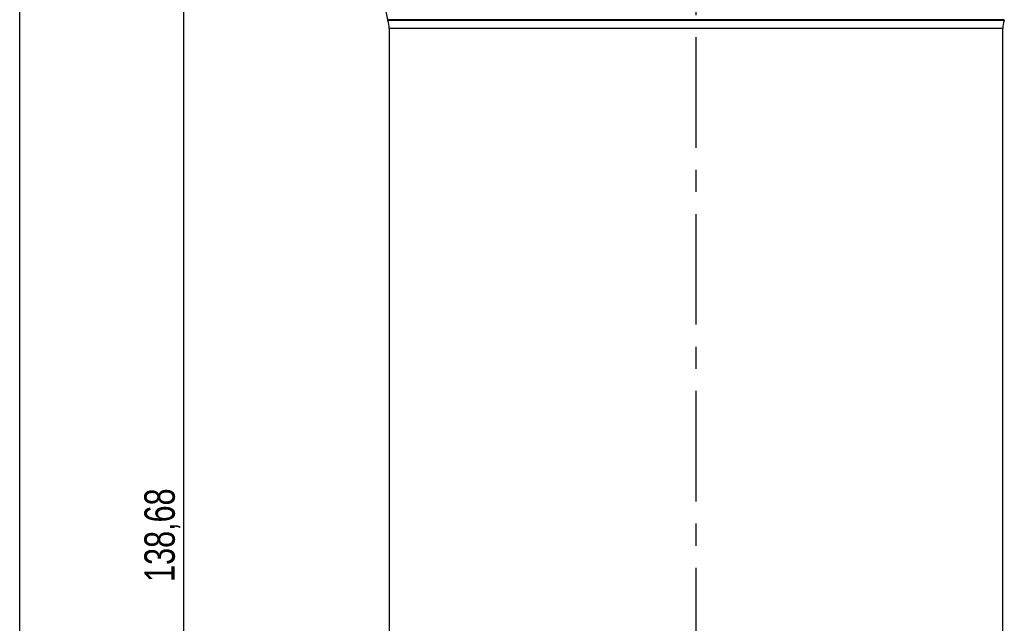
# Model space of a CAD drawing. Header units: millimetres. Extents: x 8 to 586, y 8 to 412.
# Tile 11 of 58: x 8 to 121, y 221 to 290. Entities that reach past the tile are written whole.
import ezdxf

# ---------------------------------------------------------------- set-up
doc = ezdxf.new("R2010")
doc.units = ezdxf.units.MM
doc.linetypes.add('CENTERX2', pattern=[20.32, 12.7, -2.54, 2.54, -2.54])
for name, color, linetype in [('CENTERLINE', 4, 'CENTERX2'), ('DETAIL', 3, 'Continuous'), ('DIMENSIONS', 2, 'Continuous')]:
    doc.layers.add(name, color=color, linetype=linetype)
doc.layers.add('OUTLINE', color=7, linetype='Continuous', lineweight=25)
doc.styles.add('SLDTEXTSTYLE0', font='TXT', dxfattribs={"width": 0.75})
doc.dimstyles.new('SLDDIMSTYLE6', dxfattribs={"dimtxt": 3.5, "dimasz": 2, "dimexe": 0, "dimexo": 0.0625, "dimgap": 0.875, "dimtad": 1, "dimrnd": 1e-09, "dimzin": 12, "dimdsep": 46, "dimtxsty": 'SLDTEXTSTYLE0', "dimsah": 1, "dimcen": 0.09, "dimadec": 0, "dimazin": 3, "dimtfac": 1, "dimtofl": 0, "dimtmove": 0, "dimatfit": 3, "dimfxl": 0, "dimfrac": 2, "dimtolj": 1, "dimtzin": 12, "dimarcsym": 0})

# ---------------------------------------------------------------- blocks, each defined once
blk = doc.blocks.new('_D_49')
at = {"layer": 'DIMENSIONS'}
for p, q in [((85.01, 302.25), (24.84, 302.25)), ((26.84, 302.25), (26.84, 163.57)), ((50.73, 163.57), (24.84, 163.57))]:
    blk.add_line(p, q, dxfattribs=at)
for points in [[(26.84, 302.25), (26.34, 300.25), (27.34, 300.25)], [(26.84, 163.57), (27.34, 165.57), (26.34, 165.57)]]:
    blk.add_solid(points, dxfattribs=at)
at = {"layer": 'DIMENSIONS', "insert": (22.33, 225.8), "char_height": 3.5, "attachment_point": 1, "rotation": 90, "style": 'SLDTEXTSTYLE0'}
blk.add_mtext('138,68', dxfattribs=at)

msp = doc.modelspace()

# ---------------------------------------------------------------- linework, layer by layer
at = {"layer": 'CENTERLINE'}
msp.add_line((85.74983, 389.97839), (85.74983, 154.93955), dxfattribs=at)
at = {"layer": 'DETAIL'}
for p, q in [((121.19449, 290.3896), (50.30517, 290.3896)), ((121.16304, 290.2896), (50.33663, 290.2896)), ((121.02483, 289.38953), (50.47483, 289.38953))]:
    msp.add_line(p, q, dxfattribs=at)
at = {"layer": 'OUTLINE'}
for p, q in [((8, 8), (8, 412)), ((50.30517, 290.3896), (50.33663, 290.2896)), ((121.16304, 290.2896), (121.19449, 290.3896)), ((50.47483, 289.38953), (50.47483, 196.27238)), ((121.02483, 196.27238), (121.02483, 289.38953))]:
    msp.add_line(p, q, dxfattribs=at)
for centre, radius, start, end in [((55.07483, 291.88973), 5, 180, 197.4590884), ((47.47483, 289.38953), 3, 0, 17.4590884), ((124.02483, 289.38953), 3, 162.5409116, 180)]:
    msp.add_arc(centre, radius, start, end, dxfattribs=at)

# ---------------------------------------------------------------- dimensions: what is measured, and where the dimension line sits
at = {"layer": 'DIMENSIONS'}
dim = msp.add_linear_dim(base=(26.84317, 163.57238), p1=(86.01315, 302.25225), p2=(51.73101, 163.57238), angle=90, dimstyle='SLDDIMSTYLE6', dxfattribs=at)
dim.commit()
dim.dimension.update_dxf_attribs({"geometry": '_D_49', "text_midpoint": (26.84317, 232.91232), "dimtype": 160})

doc.saveas('drawing.dxf')
